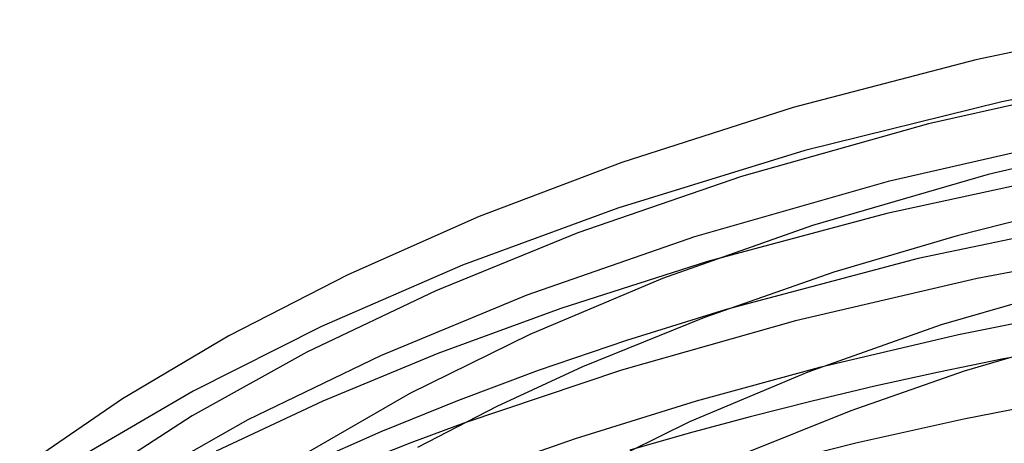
# Model space of a CAD drawing. Header units: millimetres. Extents: x -305 to 305, y -173 to 291.
# Tile 40 of 95: x -153 to -76, y 252 to 285. Entities that reach past the tile are written whole.
import ezdxf

# ---------------------------------------------------------------- set-up
doc = ezdxf.new("R2010")
doc.units = ezdxf.units.MM
doc.layers.add('HIDDEN', color=7, linetype='Continuous')
doc.layers.add('THICK', color=7, linetype='Continuous')

msp = doc.modelspace()

# ---------------------------------------------------------------- linework, layer by layer
at = {"layer": 'HIDDEN'}
for p, q in [((-60.071, 282.059), (-76.235, 278.931)), ((-76.235, 278.931), (-91.617, 275.117)), ((-91.617, 275.117), (-106.224, 270.626)), ((-70.494, 273.406), (-85.209, 270.2)), ((-106.224, 270.626), (-118.341, 266.155)), ((-85.209, 270.2), (-99.222, 266.438)), ((-118.341, 266.155), (-129.375, 261.371)), ((-68.401, 262.977), (-79.631, 260.725)), ((-97.764, 262.698), (-105.547, 260.278)), ((-129.375, 261.371), (-139.372, 256.325)), ((-79.631, 260.725), (-90.471, 258.159)), ((-105.547, 260.278), (-112.444, 257.92)), ((-76.097, 258.834), (-81.161, 257.794)), ((-112.444, 257.92), (-118.74, 255.561)), ((-81.161, 257.794), (-86.145, 256.694)), ((-139.372, 256.325), (-148.265, 251.124)), ((-86.145, 256.694), (-91.037, 255.536)), ((-118.74, 255.561), (-124.721, 253.126)), ((-91.037, 255.536), (-95.88, 254.311)), ((-118.249, 253.818), (-122.38, 252.276)), ((-95.88, 254.311), (-100.64, 253.028)), ((-124.721, 253.126), (-130.475, 250.584)), ((-100.64, 253.028), (-105.289, 251.696)), ((-122.38, 252.276), (-126.395, 250.697))]:
    msp.add_line(p, q, dxfattribs=at)
at = {"layer": 'THICK'}
for p, q in [((-63.255, 285.347), (-78.273, 282.216)), ((-78.273, 282.216), (-92.541, 278.476)), ((-66.609, 280.639), (-81.975, 277.197)), ((-92.541, 278.476), (-105.914, 274.193)), ((-81.975, 277.197), (-96.561, 273.079)), ((-69.188, 276.322), (-85.118, 272.708)), ((-62.882, 276.579), (-77.31, 273.252)), ((-105.914, 274.193), (-117.054, 269.952)), ((-96.561, 273.079), (-109.344, 268.688)), ((-77.31, 273.252), (-91.034, 269.256)), ((-85.118, 272.708), (-100.247, 268.376)), ((-69.625, 271.023), (-79.733, 268.464)), ((-117.054, 269.952), (-127.298, 265.408)), ((-66.958, 270.005), (-82.771, 266.672)), ((-91.034, 269.256), (-102.731, 265.114)), ((-109.344, 268.688), (-120.434, 264.16)), ((-100.247, 268.376), (-113.32, 263.823)), ((-79.733, 268.464), (-89.349, 265.602)), ((-63.377, 267.914), (-78.162, 265.131)), ((-99.222, 266.438), (-110.672, 262.782)), ((-82.771, 266.672), (-97.764, 262.698)), ((-127.298, 265.408), (-136.592, 260.635)), ((-89.349, 265.602), (-99.454, 262.061)), ((-102.731, 265.114), (-113.091, 260.754)), ((-78.162, 265.131), (-92.356, 261.805)), ((-68.772, 265.046), (-80.984, 261.491)), ((-120.434, 264.16), (-130.498, 259.352)), ((-113.32, 263.823), (-124.76, 259.086)), ((-110.672, 262.782), (-120.283, 259.253)), ((-99.454, 262.061), (-108.994, 258.205)), ((-92.356, 261.805), (-105.945, 257.947)), ((-80.984, 261.491), (-91.393, 257.805)), ((-113.091, 260.754), (-122.466, 256.125)), ((-65.039, 260.839), (-76.097, 258.834)), ((-136.592, 260.635), (-144.899, 255.717)), ((-70.678, 260.397), (-79.186, 257.872)), ((-130.498, 259.352), (-139.45, 254.378)), ((-120.283, 259.253), (-129.247, 255.524)), ((-124.76, 259.086), (-135.115, 254.063)), ((-105.945, 257.947), (-118.249, 253.818)), ((-108.994, 258.205), (-115.674, 255.108)), ((-91.393, 257.805), (-100.614, 253.924)), ((-90.471, 258.159), (-100.108, 255.529)), ((-79.186, 257.872), (-88.035, 254.785)), ((-122.466, 256.125), (-130.775, 251.342)), ((-144.899, 255.717), (-152.929, 250.209)), ((-129.247, 255.524), (-137.589, 251.618)), ((-100.108, 255.529), (-109.565, 252.589)), ((-70.557, 255.817), (-79.204, 254.119)), ((-115.674, 255.108), (-121.856, 251.909)), ((-88.035, 254.785), (-96.603, 251.336)), ((-139.45, 254.378), (-147.485, 249.193)), ((-135.115, 254.063), (-144.3, 248.874)), ((-100.614, 253.924), (-108.959, 249.805)), ((-79.204, 254.119), (-87.637, 252.24)), ((-109.565, 252.589), (-117.761, 249.737)), ((-87.637, 252.24), (-95.861, 250.18))]:
    msp.add_line(p, q, dxfattribs=at)

doc.saveas('drawing.dxf')
